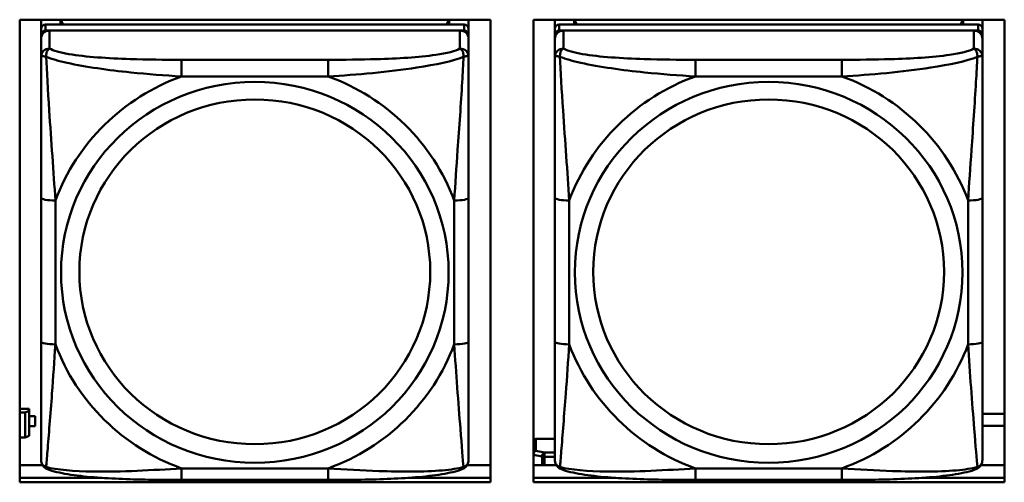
# Model space of a CAD drawing. Header units: inches. Extents: x 0.8 to 72.9, y -5.1 to 48.7.
# Tile 71 of 237: x 48.843 to 50.203, y 9.832 to 10.471. Entities that reach past the tile are written whole.
import ezdxf

# ---------------------------------------------------------------- set-up
doc = ezdxf.new("R2010")
doc.units = ezdxf.units.IN
doc.header["$MEASUREMENT"] = 0
doc.layers.add('Visible Edges(ROSSANSI)', color=7, linetype='Continuous', lineweight=50)
doc.layers.add('Visible Tangent Edges(ROSSANSI)', color=7, linetype='Continuous', lineweight=50)

msp = doc.modelspace()

# ---------------------------------------------------------------- linework, layer by layer
at = {"layer": 'Visible Edges(ROSSANSI)'}
for p, q in [((48.8427, 9.8324), (48.8427, 10.4711)), ((48.8427, 10.4711), (49.4933, 10.4711)), ((48.8723, 10.4586), (48.8723, 10.4711)), ((49.457, 10.4644), (48.8782, 10.4644)), ((48.8989, 10.4644), (48.8989, 10.4711)), ((48.9027, 10.4644), (48.8994, 10.4711)), ((49.4359, 10.4711), (49.4325, 10.4644)), ((49.4363, 10.4711), (49.4363, 10.4644)), ((49.4629, 10.4711), (49.4629, 10.4586)), ((49.4933, 10.4711), (49.4933, 9.8324)), ((49.5527, 9.8324), (49.5527, 10.4711)), ((49.5527, 10.4711), (50.2033, 10.4711)), ((49.5823, 10.4586), (49.5823, 10.4711)), ((50.167, 10.4644), (49.5882, 10.4644)), ((49.6089, 10.4644), (49.6089, 10.4711)), ((49.6127, 10.4644), (49.6094, 10.4711)), ((50.1459, 10.4711), (50.1425, 10.4644)), ((50.1463, 10.4711), (50.1463, 10.4644)), ((50.1729, 10.4711), (50.1729, 10.4586)), ((50.2033, 10.4711), (50.2033, 9.8324)), ((48.8723, 10.4586), (48.8723, 10.4504)), ((48.8723, 10.4446), (48.8723, 10.4504)), ((48.8782, 10.4562), (49.457, 10.4562)), ((49.4511, 10.4562), (48.8841, 10.4562)), ((49.4629, 10.4504), (49.4629, 10.4586)), ((49.4629, 10.4504), (49.4629, 10.4446)), ((49.5823, 10.4586), (49.5823, 10.4504)), ((49.5823, 10.4446), (49.5823, 10.4504)), ((49.5882, 10.4562), (50.167, 10.4562)), ((50.1611, 10.4562), (49.5941, 10.4562)), ((50.1729, 10.4504), (50.1729, 10.4586)), ((50.1729, 10.4504), (50.1729, 10.4446)), ((48.8723, 10.4446), (48.8723, 10.4197)), ((49.4629, 10.4197), (49.4629, 10.4446)), ((49.5823, 10.4446), (49.5823, 10.4197)), ((50.1729, 10.4197), (50.1729, 10.4446)), ((48.8723, 10.2252), (48.8723, 10.0266)), ((49.4629, 10.0266), (49.4629, 10.2252)), ((49.5823, 10.2252), (49.5823, 10.0266)), ((50.1729, 10.0266), (50.1729, 10.2252)), ((48.856, 9.934), (48.8427, 9.934)), ((48.856, 9.934), (48.856, 9.9311)), ((48.8427, 9.9287), (48.8502, 9.9287)), ((48.856, 9.9311), (48.8502, 9.9287)), ((48.8502, 9.9287), (48.8502, 9.8943)), ((48.856, 9.8967), (48.856, 9.9311)), ((48.8641, 9.9237), (48.856, 9.9237)), ((48.856, 9.9235), (48.8641, 9.9235)), ((48.8641, 9.9237), (48.8641, 9.9235)), ((48.8641, 9.9235), (48.8641, 9.9098)), ((50.1729, 9.9268), (50.2033, 9.9268)), ((48.8641, 9.9098), (48.856, 9.9098)), ((50.2033, 9.9103), (50.1729, 9.9103)), ((48.8502, 9.8943), (48.8427, 9.8943)), ((48.8502, 9.8943), (48.856, 9.8967)), ((49.556, 9.8923), (49.5823, 9.8923)), ((48.8427, 9.8561), (48.8742, 9.8561)), ((49.461, 9.8561), (49.4933, 9.8561)), ((49.5527, 9.8561), (49.5842, 9.8561)), ((50.171, 9.8561), (50.2033, 9.8561)), ((48.8427, 9.8385), (48.9563, 9.8385)), ((48.9563, 9.8385), (48.8427, 9.8385)), ((49.379, 9.8385), (49.4933, 9.8385)), ((49.4933, 9.8385), (49.379, 9.8385)), ((49.5527, 9.8385), (49.6663, 9.8385)), ((49.6663, 9.8385), (49.5527, 9.8385)), ((50.089, 9.8385), (50.2033, 9.8385)), ((50.2033, 9.8385), (50.089, 9.8385)), ((49.4933, 9.8324), (48.8427, 9.8324)), ((49.2688, 9.8357), (49.0665, 9.8357)), ((50.2033, 9.8324), (49.5527, 9.8324)), ((49.9788, 9.8357), (49.7765, 9.8357))]:
    msp.add_line(p, q, dxfattribs=at)
for centre, major_axis, start_param, end_param in [((48.8782, 10.4586), (-0.00591, 0), 4.712389, 6.283185), ((49.457, 10.4586), (0.00591, 0), 0, 1.570796), ((49.5882, 10.4586), (-0.00591, 0), 4.712389, 6.283185), ((50.167, 10.4586), (0.00591, 0), 0, 1.570796), ((48.8782, 10.4504), (-0.00591, 0), 4.712389, 6.283185), ((48.8841, 10.4446), (-0.0118, 0), 4.712389, 6.283185), ((49.4511, 10.4446), (0.0118, 0), 0, 1.570796), ((49.457, 10.4504), (0.00591, 0), 0, 1.570796), ((49.5882, 10.4504), (-0.00591, 0), 4.712389, 6.283185), ((49.5941, 10.4446), (-0.0118, 0), 4.712389, 6.283185), ((50.1611, 10.4446), (0.0118, 0), 0, 1.570796), ((50.167, 10.4504), (0.00591, 0), 0, 1.570796), ((49.556, 9.8874), (-0.005, 0), 4.712389, 5.441939)]:
    msp.add_ellipse(centre, major_axis=major_axis, ratio=0.981793, start_param=start_param, end_param=end_param, dxfattribs=at)
for points, knots in [([(48.8723, 10.4197), (48.8723, 10.4106), (48.8723, 10.3953), (48.8723, 10.3782), (48.8723, 10.3518), (48.8723, 10.3215), (48.8723, 10.2921), (48.8723, 10.2696), (48.8723, 10.2472), (48.8723, 10.2252)], [-0.7968224, -0.7968224, -0.7968224, -0.7968224, -0.6514613, -0.6514613, -0.6514613, -0.427691, -0.427691, -0.427691, -0.2569517, -0.2569517, -0.2569517, -0.2569517]), ([(49.4629, 10.2252), (49.4629, 10.2485), (49.4629, 10.2722), (49.4629, 10.2959), (49.4629, 10.327), (49.4629, 10.3593), (49.4629, 10.3861), (49.4629, 10.4), (49.4629, 10.412), (49.4629, 10.4197)], [0.2569537, 0.2569537, 0.2569537, 0.2569537, 0.4371919, 0.4371919, 0.4371919, 0.6739428, 0.6739428, 0.6739428, 0.7963818, 0.7963818, 0.7963818, 0.7963818]), ([(49.5823, 10.4197), (49.5823, 10.4106), (49.5823, 10.3953), (49.5823, 10.3782), (49.5823, 10.3518), (49.5823, 10.3215), (49.5823, 10.2921), (49.5823, 10.2696), (49.5823, 10.2472), (49.5823, 10.2252)], [-0.7968224, -0.7968224, -0.7968224, -0.7968224, -0.6514613, -0.6514613, -0.6514613, -0.427691, -0.427691, -0.427691, -0.2569517, -0.2569517, -0.2569517, -0.2569517]), ([(50.1729, 10.2252), (50.1729, 10.2485), (50.1729, 10.2722), (50.1729, 10.2959), (50.1729, 10.327), (50.1729, 10.3593), (50.1729, 10.3861), (50.1729, 10.4), (50.1729, 10.412), (50.1729, 10.4197)], [0.2569537, 0.2569537, 0.2569537, 0.2569537, 0.4371919, 0.4371919, 0.4371919, 0.6739428, 0.6739428, 0.6739428, 0.7963818, 0.7963818, 0.7963818, 0.7963818]), ([(48.8723, 10.0266), (48.8723, 10.0034), (48.8723, 9.98), (48.8723, 9.9578), (48.8723, 9.9287), (48.8723, 9.9004), (48.8723, 9.8815), (48.8723, 9.8718), (48.8723, 9.8649), (48.8723, 9.8631)], [0.2569537, 0.2569537, 0.2569537, 0.2569537, 0.4371919, 0.4371919, 0.4371919, 0.6739428, 0.6739428, 0.6739428, 0.7963818, 0.7963818, 0.7963818, 0.7963818]), ([(49.4629, 9.8631), (49.4629, 9.8653), (49.4629, 9.8745), (49.4629, 9.8872), (49.4629, 9.9068), (49.4629, 9.9337), (49.4629, 9.9614), (49.4629, 9.9825), (49.4629, 10.0046), (49.4629, 10.0266)], [-0.7968224, -0.7968224, -0.7968224, -0.7968224, -0.6514613, -0.6514613, -0.6514613, -0.427691, -0.427691, -0.427691, -0.2569517, -0.2569517, -0.2569517, -0.2569517]), ([(49.5823, 10.0266), (49.5823, 10.0034), (49.5823, 9.98), (49.5823, 9.9578), (49.5823, 9.9287), (49.5823, 9.9004), (49.5823, 9.8815), (49.5823, 9.8718), (49.5823, 9.8649), (49.5823, 9.8631)], [0.2569537, 0.2569537, 0.2569537, 0.2569537, 0.4371919, 0.4371919, 0.4371919, 0.6739428, 0.6739428, 0.6739428, 0.7963818, 0.7963818, 0.7963818, 0.7963818]), ([(50.1729, 9.8631), (50.1729, 9.8653), (50.1729, 9.8745), (50.1729, 9.8872), (50.1729, 9.9068), (50.1729, 9.9337), (50.1729, 9.9614), (50.1729, 9.9825), (50.1729, 10.0046), (50.1729, 10.0266)], [-0.7968224, -0.7968224, -0.7968224, -0.7968224, -0.6514613, -0.6514613, -0.6514613, -0.427691, -0.427691, -0.427691, -0.2569517, -0.2569517, -0.2569517, -0.2569517]), ([(48.8804, 9.8508), (48.8793, 9.8512), (48.8782, 9.8519), (48.8763, 9.8534), (48.8754, 9.8544), (48.874, 9.8563), (48.8735, 9.8573), (48.8728, 9.8592), (48.8726, 9.8601), (48.8724, 9.8617), (48.8723, 9.8624), (48.8723, 9.8631)], [0.02510739, 0.02510739, 0.02510739, 0.02510739, 0.03073999, 0.03073999, 0.03637259, 0.03637259, 0.0420052, 0.0420052, 0.0476378, 0.0476378, 0.0532704, 0.0532704, 0.0532704, 0.0532704]), ([(49.0665, 9.8357), (49.0529, 9.8357), (49.0393, 9.8357), (49.012, 9.8361), (48.9984, 9.8364), (48.9715, 9.8375), (48.9582, 9.8382), (48.9326, 9.8403), (48.9204, 9.8417), (48.8983, 9.8453), (48.8888, 9.8473), (48.8804, 9.8508)], [0.2569517, 0.2569517, 0.2569517, 0.2569517, 0.3597049, 0.3597049, 0.4624581, 0.4624581, 0.5652112, 0.5652112, 0.6679644, 0.6679644, 0.7707176, 0.7707176, 0.7707176, 0.7707176]), ([(49.4548, 9.8508), (49.4464, 9.8473), (49.4369, 9.8453), (49.4149, 9.8417), (49.4027, 9.8403), (49.377, 9.8382), (49.3637, 9.8375), (49.3369, 9.8364), (49.3233, 9.8361), (49.296, 9.8357), (49.2823, 9.8357), (49.2688, 9.8357)], [-0.7703505, -0.7703505, -0.7703505, -0.7703505, -0.6676711, -0.6676711, -0.5649918, -0.5649918, -0.4623124, -0.4623124, -0.3596331, -0.3596331, -0.2569537, -0.2569537, -0.2569537, -0.2569537]), ([(49.4548, 9.8508), (49.4559, 9.8512), (49.457, 9.8519), (49.459, 9.8534), (49.4598, 9.8544), (49.4612, 9.8563), (49.4617, 9.8573), (49.4624, 9.8592), (49.4626, 9.8601), (49.4628, 9.8617), (49.4629, 9.8624), (49.4629, 9.8631)], [0.02510739, 0.02510739, 0.02510739, 0.02510739, 0.03073999, 0.03073999, 0.03637259, 0.03637259, 0.0420052, 0.0420052, 0.0476378, 0.0476378, 0.0532704, 0.0532704, 0.0532704, 0.0532704]), ([(49.5904, 9.8508), (49.5893, 9.8512), (49.5882, 9.8519), (49.5863, 9.8534), (49.5854, 9.8544), (49.584, 9.8563), (49.5835, 9.8573), (49.5828, 9.8592), (49.5826, 9.8601), (49.5824, 9.8617), (49.5823, 9.8624), (49.5823, 9.8631)], [0.02510739, 0.02510739, 0.02510739, 0.02510739, 0.03073999, 0.03073999, 0.03637259, 0.03637259, 0.0420052, 0.0420052, 0.0476378, 0.0476378, 0.0532704, 0.0532704, 0.0532704, 0.0532704]), ([(49.7765, 9.8357), (49.7629, 9.8357), (49.7493, 9.8357), (49.722, 9.8361), (49.7084, 9.8364), (49.6815, 9.8375), (49.6682, 9.8382), (49.6426, 9.8403), (49.6304, 9.8417), (49.6083, 9.8453), (49.5988, 9.8473), (49.5904, 9.8508)], [0.2569517, 0.2569517, 0.2569517, 0.2569517, 0.3597049, 0.3597049, 0.4624581, 0.4624581, 0.5652112, 0.5652112, 0.6679644, 0.6679644, 0.7707176, 0.7707176, 0.7707176, 0.7707176]), ([(50.1648, 9.8508), (50.1564, 9.8473), (50.1469, 9.8453), (50.1249, 9.8417), (50.1127, 9.8403), (50.087, 9.8382), (50.0737, 9.8375), (50.0469, 9.8364), (50.0333, 9.8361), (50.006, 9.8357), (49.9923, 9.8357), (49.9788, 9.8357)], [-0.7703505, -0.7703505, -0.7703505, -0.7703505, -0.6676711, -0.6676711, -0.5649918, -0.5649918, -0.4623124, -0.4623124, -0.3596331, -0.3596331, -0.2569537, -0.2569537, -0.2569537, -0.2569537]), ([(50.1648, 9.8508), (50.1659, 9.8512), (50.167, 9.8519), (50.169, 9.8534), (50.1698, 9.8544), (50.1712, 9.8563), (50.1717, 9.8573), (50.1724, 9.8592), (50.1726, 9.8601), (50.1728, 9.8617), (50.1729, 9.8624), (50.1729, 9.8631)], [0.02510739, 0.02510739, 0.02510739, 0.02510739, 0.03073999, 0.03073999, 0.03637259, 0.03637259, 0.0420052, 0.0420052, 0.0476378, 0.0476378, 0.0532704, 0.0532704, 0.0532704, 0.0532704])]:
    msp.add_open_spline(points, degree=3, knots=knots, dxfattribs=at)
at = {"layer": 'Visible Tangent Edges(ROSSANSI)'}
for p, q in [((48.8782, 10.4562), (48.8782, 10.4644)), ((49.457, 10.4644), (49.457, 10.4562)), ((49.5882, 10.4562), (49.5882, 10.4644)), ((50.167, 10.4644), (50.167, 10.4562)), ((48.8841, 10.4313), (48.8841, 10.4562)), ((49.4511, 10.4562), (49.4511, 10.4313)), ((49.5941, 10.4313), (49.5941, 10.4562)), ((50.1611, 10.4562), (50.1611, 10.4313)), ((49.0665, 10.4158), (49.0665, 10.3928)), ((49.2688, 10.4158), (49.0665, 10.4158)), ((49.2688, 10.4158), (49.2688, 10.3928)), ((49.7765, 10.4158), (49.7765, 10.3928)), ((49.9788, 10.4158), (49.7765, 10.4158)), ((49.9788, 10.4158), (49.9788, 10.3928)), ((49.0665, 10.3928), (49.2688, 10.3928)), ((49.7765, 10.3928), (49.9788, 10.3928)), ((48.892, 10.0229), (48.892, 10.2215)), ((49.4432, 10.2215), (49.4432, 10.0229)), ((49.602, 10.0229), (49.602, 10.2215)), ((50.1532, 10.2215), (50.1532, 10.0229)), ((49.556, 9.8757), (49.556, 9.8923)), ((49.5527, 9.8701), (49.5646, 9.8678)), ((49.5681, 9.8734), (49.556, 9.8757)), ((49.5646, 9.8678), (49.5646, 9.8561)), ((49.5681, 9.8734), (49.5681, 9.8676)), ((49.5823, 9.8734), (49.5681, 9.8734)), ((49.5681, 9.8676), (49.5823, 9.8676)), ((49.5681, 9.8561), (49.5681, 9.8676)), ((49.2688, 9.8516), (49.0665, 9.8516)), ((49.0665, 9.8357), (49.0665, 9.8516)), ((49.2688, 9.8357), (49.2688, 9.8516)), ((49.9788, 9.8516), (49.7765, 9.8516)), ((49.7765, 9.8357), (49.7765, 9.8516)), ((49.9788, 9.8357), (49.9788, 9.8516))]:
    msp.add_line(p, q, dxfattribs=at)
for centre, major_axis, ratio, start_param, end_param in [((48.8841, 10.4197), (-0.0118, 0), 0.981793, 4.712389, 6.283185), ((49.4511, 10.4197), (0.0118, 0), 0.981793, 0, 1.570796), ((49.5941, 10.4197), (-0.0118, 0), 0.981793, 4.712389, 6.283185), ((50.1611, 10.4197), (0.0118, 0), 0.981793, 0, 1.570796), ((49.1676, 10.1222), (-0.2936, 0), 0.981793, 5.064156, 5.931419), ((49.1676, 10.1222), (0.2936, 0), 0.981793, 0.351767, 1.21903), ((49.8776, 10.1222), (-0.2936, 0), 0.981793, 5.064156, 5.931419), ((49.8776, 10.1222), (0.2936, 0), 0.981793, 0.351767, 1.21903), ((48.892, 10.2252), (-0.0197, 0), 0.189952, 0, 1.570796), ((49.4432, 10.2252), (0.0197, 0), 0.189952, 4.712389, 6.283185), ((49.602, 10.2252), (-0.0197, 0), 0.189952, 0, 1.570796), ((50.1532, 10.2252), (0.0197, 0), 0.189952, 4.712389, 6.283185), ((48.892, 10.0266), (-0.0197, 0), 0.189952, 0, 1.570796), ((49.1676, 10.1222), (-0.2936, 0), 0.981793, 0.351767, 1.21903), ((49.1676, 10.1222), (0.2936, 0), 0.981793, 5.064156, 5.931419), ((49.4432, 10.0266), (0.0197, 0), 0.189952, 4.712389, 6.283185), ((49.602, 10.0266), (-0.0197, 0), 0.189952, 0, 1.570796), ((49.8776, 10.1222), (-0.2936, 0), 0.981793, 0.351767, 1.21903), ((49.8776, 10.1222), (0.2936, 0), 0.981793, 5.064156, 5.931419), ((50.1532, 10.0266), (0.0197, 0), 0.189952, 4.712389, 6.283185), ((49.556, 9.8708), (0.00093, 0.00491), 0.694233, 0.267078, 1.497477), ((49.556, 9.8708), (-0.005, 0), 0.981793, 4.712389, 5.441939), ((49.5681, 9.8685), (0.00093, 0.00491), 0.694233, 0.267078, 1.837874), ((49.5681, 9.8685), (0.005, 0), 0.189952, 3.926991, 4.712389)]:
    msp.add_ellipse(centre, major_axis=major_axis, ratio=ratio, start_param=start_param, end_param=end_param, dxfattribs=at)
for centre, major_axis in [((49.1676, 10.1222), (-0.2678, 0)), ((49.8776, 10.1222), (-0.2678, 0)), ((49.1676, 10.123), (-0.2424, 0)), ((49.8776, 10.123), (-0.2424, 0))]:
    msp.add_ellipse(centre, major_axis=major_axis, ratio=0.981793, dxfattribs=at)
for points, knots in [([(48.8792, 10.4198), (48.8792, 10.4209), (48.8792, 10.4219), (48.8795, 10.4239), (48.8797, 10.4249), (48.8801, 10.4264), (48.8803, 10.4269), (48.8806, 10.4276), (48.8807, 10.4278), (48.881, 10.4284), (48.8813, 10.4287), (48.8818, 10.4295), (48.8822, 10.4299), (48.8831, 10.4307), (48.8836, 10.431), (48.8841, 10.4313)], [-0.00023197, -0.00023197, -0.00023197, -0.00023197, 0.00913095, 0.00913095, 0.01983142, 0.01983142, 0.02651922, 0.02651922, 0.02986312, 0.02986312, 0.03521335, 0.03521335, 0.04377373, 0.04377373, 0.0532704, 0.0532704, 0.0532704, 0.0532704]), ([(49.0665, 10.4158), (49.0428, 10.4158), (49.0188, 10.416), (48.9955, 10.4168), (48.9648, 10.4177), (48.9339, 10.4197), (48.9106, 10.4237), (48.8986, 10.4258), (48.889, 10.4284), (48.8841, 10.4313)], [0.2569537, 0.2569537, 0.2569537, 0.2569537, 0.4371919, 0.4371919, 0.4371919, 0.6739428, 0.6739428, 0.6739428, 0.7963818, 0.7963818, 0.7963818, 0.7963818]), ([(49.4511, 10.4313), (49.4453, 10.4278), (49.4329, 10.4248), (49.4176, 10.4226), (49.3942, 10.4192), (49.3651, 10.4175), (49.336, 10.4166), (49.3138, 10.416), (49.2912, 10.4158), (49.2688, 10.4158)], [-0.7968224, -0.7968224, -0.7968224, -0.7968224, -0.6514613, -0.6514613, -0.6514613, -0.427691, -0.427691, -0.427691, -0.2569517, -0.2569517, -0.2569517, -0.2569517]), ([(49.4511, 10.4313), (49.4516, 10.431), (49.4521, 10.4307), (49.453, 10.4299), (49.4534, 10.4295), (49.454, 10.4287), (49.4542, 10.4284), (49.4545, 10.4278), (49.4546, 10.4276), (49.4549, 10.4269), (49.4551, 10.4264), (49.4556, 10.4249), (49.4558, 10.4239), (49.456, 10.4219), (49.4561, 10.4209), (49.456, 10.4198)], [-0.0532704, -0.0532704, -0.0532704, -0.0532704, -0.04377373, -0.04377373, -0.03521335, -0.03521335, -0.02986312, -0.02986312, -0.02651922, -0.02651922, -0.01983142, -0.01983142, -0.00913095, -0.00913095, 0.00023197, 0.00023197, 0.00023197, 0.00023197]), ([(49.5892, 10.4198), (49.5892, 10.4209), (49.5892, 10.4219), (49.5895, 10.4239), (49.5897, 10.4249), (49.5901, 10.4264), (49.5903, 10.4269), (49.5906, 10.4276), (49.5907, 10.4278), (49.591, 10.4284), (49.5913, 10.4287), (49.5918, 10.4295), (49.5922, 10.4299), (49.5931, 10.4307), (49.5936, 10.431), (49.5941, 10.4313)], [-0.00023197, -0.00023197, -0.00023197, -0.00023197, 0.00913095, 0.00913095, 0.01983142, 0.01983142, 0.02651922, 0.02651922, 0.02986312, 0.02986312, 0.03521335, 0.03521335, 0.04377373, 0.04377373, 0.0532704, 0.0532704, 0.0532704, 0.0532704]), ([(49.7765, 10.4158), (49.7528, 10.4158), (49.7288, 10.416), (49.7055, 10.4168), (49.6748, 10.4177), (49.6439, 10.4197), (49.6206, 10.4237), (49.6086, 10.4258), (49.599, 10.4284), (49.5941, 10.4313)], [0.2569537, 0.2569537, 0.2569537, 0.2569537, 0.4371919, 0.4371919, 0.4371919, 0.6739428, 0.6739428, 0.6739428, 0.7963818, 0.7963818, 0.7963818, 0.7963818]), ([(50.1611, 10.4313), (50.1553, 10.4278), (50.1429, 10.4248), (50.1276, 10.4226), (50.1042, 10.4192), (50.0751, 10.4175), (50.046, 10.4166), (50.0238, 10.416), (50.0012, 10.4158), (49.9788, 10.4158)], [-0.7968224, -0.7968224, -0.7968224, -0.7968224, -0.6514613, -0.6514613, -0.6514613, -0.427691, -0.427691, -0.427691, -0.2569517, -0.2569517, -0.2569517, -0.2569517]), ([(50.1611, 10.4313), (50.1616, 10.431), (50.1621, 10.4307), (50.163, 10.4299), (50.1634, 10.4295), (50.164, 10.4287), (50.1642, 10.4284), (50.1645, 10.4278), (50.1646, 10.4276), (50.1649, 10.4269), (50.1651, 10.4264), (50.1656, 10.4249), (50.1658, 10.4239), (50.166, 10.4219), (50.1661, 10.4209), (50.166, 10.4198)], [-0.0532704, -0.0532704, -0.0532704, -0.0532704, -0.04377373, -0.04377373, -0.03521335, -0.03521335, -0.02986312, -0.02986312, -0.02651922, -0.02651922, -0.01983142, -0.01983142, -0.00913095, -0.00913095, 0.00023197, 0.00023197, 0.00023197, 0.00023197]), ([(48.8723, 10.4197), (48.8723, 10.42), (48.8724, 10.4202), (48.8727, 10.4205), (48.8728, 10.4207), (48.8732, 10.4208), (48.8734, 10.4209), (48.8737, 10.4209), (48.8738, 10.4209), (48.8742, 10.4209), (48.8746, 10.4209), (48.8755, 10.4208), (48.8761, 10.4207), (48.8776, 10.4203), (48.8783, 10.4201), (48.8792, 10.4198)], [-0.0532704, -0.0532704, -0.0532704, -0.0532704, -0.04377373, -0.04377373, -0.03521335, -0.03521335, -0.02986312, -0.02986312, -0.02651922, -0.02651922, -0.01983142, -0.01983142, -0.00913095, -0.00913095, 0.00023197, 0.00023197, 0.00023197, 0.00023197]), ([(48.8792, 10.4198), (48.8868, 10.4169), (48.8969, 10.414), (48.9339, 10.4058), (48.9656, 10.4015), (49.0199, 10.3959), (49.0431, 10.3941), (49.0665, 10.3928)], [-0.7478145, -0.7478145, -0.7478145, -0.7478145, -0.6493253, -0.6493253, -0.427691, -0.427691, -0.2569537, -0.2569537, -0.2569537, -0.2569537]), ([(48.892, 10.2215), (48.8896, 10.2612), (48.8863, 10.3034), (48.8817, 10.3733), (48.8801, 10.4008), (48.8792, 10.4198)], [0.2569517, 0.2569517, 0.2569517, 0.2569517, 0.5559983, 0.5559983, 0.7482818, 0.7482818, 0.7482818, 0.7482818]), ([(49.2688, 10.3928), (49.3092, 10.3951), (49.3516, 10.3989), (49.4173, 10.4089), (49.4417, 10.414), (49.456, 10.4198)], [0.2569517, 0.2569517, 0.2569517, 0.2569517, 0.5559983, 0.5559983, 0.7482818, 0.7482818, 0.7482818, 0.7482818]), ([(49.456, 10.4198), (49.4555, 10.4098), (49.4549, 10.3977), (49.4524, 10.3556), (49.4501, 10.3225), (49.4462, 10.2674), (49.4446, 10.2444), (49.4432, 10.2215)], [-0.7478145, -0.7478145, -0.7478145, -0.7478145, -0.6493253, -0.6493253, -0.427691, -0.427691, -0.2569537, -0.2569537, -0.2569537, -0.2569537]), ([(49.456, 10.4198), (49.4569, 10.4201), (49.4576, 10.4203), (49.4591, 10.4207), (49.4597, 10.4208), (49.4607, 10.4209), (49.461, 10.4209), (49.4614, 10.4209), (49.4615, 10.4209), (49.4618, 10.4209), (49.462, 10.4208), (49.4624, 10.4207), (49.4626, 10.4205), (49.4628, 10.4202), (49.4629, 10.42), (49.4629, 10.4197)], [-0.00023197, -0.00023197, -0.00023197, -0.00023197, 0.00913095, 0.00913095, 0.01983142, 0.01983142, 0.02651922, 0.02651922, 0.02986312, 0.02986312, 0.03521335, 0.03521335, 0.04377373, 0.04377373, 0.0532704, 0.0532704, 0.0532704, 0.0532704]), ([(49.5823, 10.4197), (49.5823, 10.42), (49.5824, 10.4202), (49.5827, 10.4205), (49.5828, 10.4207), (49.5832, 10.4208), (49.5834, 10.4209), (49.5837, 10.4209), (49.5838, 10.4209), (49.5842, 10.4209), (49.5846, 10.4209), (49.5855, 10.4208), (49.5861, 10.4207), (49.5876, 10.4203), (49.5883, 10.4201), (49.5892, 10.4198)], [-0.0532704, -0.0532704, -0.0532704, -0.0532704, -0.04377373, -0.04377373, -0.03521335, -0.03521335, -0.02986312, -0.02986312, -0.02651922, -0.02651922, -0.01983142, -0.01983142, -0.00913095, -0.00913095, 0.00023197, 0.00023197, 0.00023197, 0.00023197]), ([(49.5892, 10.4198), (49.5968, 10.4169), (49.6069, 10.414), (49.6439, 10.4058), (49.6756, 10.4015), (49.7299, 10.3959), (49.7531, 10.3941), (49.7765, 10.3928)], [-0.7478145, -0.7478145, -0.7478145, -0.7478145, -0.6493253, -0.6493253, -0.427691, -0.427691, -0.2569537, -0.2569537, -0.2569537, -0.2569537]), ([(49.602, 10.2215), (49.5996, 10.2612), (49.5963, 10.3034), (49.5917, 10.3733), (49.5901, 10.4008), (49.5892, 10.4198)], [0.2569517, 0.2569517, 0.2569517, 0.2569517, 0.5559983, 0.5559983, 0.7482818, 0.7482818, 0.7482818, 0.7482818]), ([(49.9788, 10.3928), (50.0192, 10.3951), (50.0616, 10.3989), (50.1273, 10.4089), (50.1517, 10.414), (50.166, 10.4198)], [0.2569517, 0.2569517, 0.2569517, 0.2569517, 0.5559983, 0.5559983, 0.7482818, 0.7482818, 0.7482818, 0.7482818]), ([(50.166, 10.4198), (50.1655, 10.4098), (50.1649, 10.3977), (50.1624, 10.3556), (50.1601, 10.3225), (50.1562, 10.2674), (50.1546, 10.2444), (50.1532, 10.2215)], [-0.7478145, -0.7478145, -0.7478145, -0.7478145, -0.6493253, -0.6493253, -0.427691, -0.427691, -0.2569537, -0.2569537, -0.2569537, -0.2569537]), ([(50.166, 10.4198), (50.1669, 10.4201), (50.1676, 10.4203), (50.1691, 10.4207), (50.1697, 10.4208), (50.1707, 10.4209), (50.171, 10.4209), (50.1714, 10.4209), (50.1715, 10.4209), (50.1718, 10.4209), (50.172, 10.4208), (50.1724, 10.4207), (50.1726, 10.4205), (50.1728, 10.4202), (50.1729, 10.42), (50.1729, 10.4197)], [-0.00023197, -0.00023197, -0.00023197, -0.00023197, 0.00913095, 0.00913095, 0.01983142, 0.01983142, 0.02651922, 0.02651922, 0.02986312, 0.02986312, 0.03521335, 0.03521335, 0.04377373, 0.04377373, 0.0532704, 0.0532704, 0.0532704, 0.0532704]), ([(48.8792, 9.8535), (48.8797, 9.8585), (48.8803, 9.8661), (48.8828, 9.8967), (48.8851, 9.9258), (48.889, 9.9773), (48.8906, 9.9999), (48.892, 10.0229)], [-0.7478145, -0.7478145, -0.7478145, -0.7478145, -0.6493253, -0.6493253, -0.427691, -0.427691, -0.2569537, -0.2569537, -0.2569537, -0.2569537]), ([(49.4432, 10.0229), (49.4456, 9.9831), (49.4489, 9.9421), (49.4535, 9.8831), (49.4551, 9.8627), (49.456, 9.8535)], [0.2569517, 0.2569517, 0.2569517, 0.2569517, 0.5559983, 0.5559983, 0.7482818, 0.7482818, 0.7482818, 0.7482818]), ([(49.5892, 9.8535), (49.5897, 9.8585), (49.5903, 9.8661), (49.5928, 9.8967), (49.5951, 9.9258), (49.599, 9.9773), (49.6006, 9.9999), (49.602, 10.0229)], [-0.7478145, -0.7478145, -0.7478145, -0.7478145, -0.6493253, -0.6493253, -0.427691, -0.427691, -0.2569537, -0.2569537, -0.2569537, -0.2569537]), ([(50.1532, 10.0229), (50.1556, 9.9831), (50.1589, 9.9421), (50.1635, 9.8831), (50.1651, 9.8627), (50.166, 9.8535)], [0.2569517, 0.2569517, 0.2569517, 0.2569517, 0.5559983, 0.5559983, 0.7482818, 0.7482818, 0.7482818, 0.7482818]), ([(48.8792, 9.8535), (48.8783, 9.8537), (48.8776, 9.854), (48.8761, 9.8549), (48.8755, 9.8554), (48.8746, 9.8564), (48.8742, 9.8568), (48.8738, 9.8574), (48.8737, 9.8576), (48.8734, 9.8582), (48.8732, 9.8585), (48.8728, 9.8595), (48.8727, 9.8601), (48.8724, 9.8615), (48.8723, 9.8623), (48.8723, 9.8631)], [-0.00023197, -0.00023197, -0.00023197, -0.00023197, 0.00913095, 0.00913095, 0.01983142, 0.01983142, 0.02651922, 0.02651922, 0.02986312, 0.02986312, 0.03521335, 0.03521335, 0.04377373, 0.04377373, 0.0532704, 0.0532704, 0.0532704, 0.0532704]), ([(48.8804, 9.8508), (48.8802, 9.8509), (48.8801, 9.851), (48.8797, 9.8513), (48.8795, 9.8516), (48.8792, 9.8524), (48.8792, 9.8529), (48.8792, 9.8535)], [-0.02510739, -0.02510739, -0.02510739, -0.02510739, -0.01983142, -0.01983142, -0.00913095, -0.00913095, 0.00023197, 0.00023197, 0.00023197, 0.00023197]), ([(49.0665, 9.8516), (49.026, 9.8492), (48.9836, 9.8466), (48.918, 9.8476), (48.8935, 9.8495), (48.8792, 9.8535)], [0.2569517, 0.2569517, 0.2569517, 0.2569517, 0.5559983, 0.5559983, 0.7482818, 0.7482818, 0.7482818, 0.7482818]), ([(49.456, 9.8535), (49.4484, 9.8515), (49.4384, 9.8499), (49.4013, 9.8466), (49.3696, 9.8468), (49.3154, 9.8488), (49.2921, 9.8502), (49.2688, 9.8516)], [-0.7478145, -0.7478145, -0.7478145, -0.7478145, -0.6493253, -0.6493253, -0.427691, -0.427691, -0.2569537, -0.2569537, -0.2569537, -0.2569537]), ([(49.456, 9.8535), (49.4561, 9.8529), (49.456, 9.8524), (49.4558, 9.8516), (49.4556, 9.8513), (49.4552, 9.851), (49.455, 9.8509), (49.4548, 9.8508)], [-0.00023197, -0.00023197, -0.00023197, -0.00023197, 0.00913095, 0.00913095, 0.01983142, 0.01983142, 0.02510739, 0.02510739, 0.02510739, 0.02510739]), ([(49.4629, 9.8631), (49.4629, 9.8623), (49.4628, 9.8615), (49.4626, 9.8601), (49.4624, 9.8595), (49.462, 9.8585), (49.4618, 9.8582), (49.4615, 9.8576), (49.4614, 9.8574), (49.461, 9.8568), (49.4607, 9.8564), (49.4597, 9.8554), (49.4591, 9.8549), (49.4576, 9.854), (49.4569, 9.8537), (49.456, 9.8535)], [-0.0532704, -0.0532704, -0.0532704, -0.0532704, -0.04377373, -0.04377373, -0.03521335, -0.03521335, -0.02986312, -0.02986312, -0.02651922, -0.02651922, -0.01983142, -0.01983142, -0.00913095, -0.00913095, 0.00023197, 0.00023197, 0.00023197, 0.00023197]), ([(49.5892, 9.8535), (49.5883, 9.8537), (49.5876, 9.854), (49.5861, 9.8549), (49.5855, 9.8554), (49.5846, 9.8564), (49.5842, 9.8568), (49.5838, 9.8574), (49.5837, 9.8576), (49.5834, 9.8582), (49.5832, 9.8585), (49.5828, 9.8595), (49.5827, 9.8601), (49.5824, 9.8615), (49.5823, 9.8623), (49.5823, 9.8631)], [-0.00023197, -0.00023197, -0.00023197, -0.00023197, 0.00913095, 0.00913095, 0.01983142, 0.01983142, 0.02651922, 0.02651922, 0.02986312, 0.02986312, 0.03521335, 0.03521335, 0.04377373, 0.04377373, 0.0532704, 0.0532704, 0.0532704, 0.0532704]), ([(49.5904, 9.8508), (49.5902, 9.8509), (49.5901, 9.851), (49.5897, 9.8513), (49.5895, 9.8516), (49.5892, 9.8524), (49.5892, 9.8529), (49.5892, 9.8535)], [-0.02510739, -0.02510739, -0.02510739, -0.02510739, -0.01983142, -0.01983142, -0.00913095, -0.00913095, 0.00023197, 0.00023197, 0.00023197, 0.00023197]), ([(49.7765, 9.8516), (49.736, 9.8492), (49.6936, 9.8466), (49.628, 9.8476), (49.6035, 9.8495), (49.5892, 9.8535)], [0.2569517, 0.2569517, 0.2569517, 0.2569517, 0.5559983, 0.5559983, 0.7482818, 0.7482818, 0.7482818, 0.7482818]), ([(50.166, 9.8535), (50.1584, 9.8515), (50.1484, 9.8499), (50.1113, 9.8466), (50.0796, 9.8468), (50.0254, 9.8488), (50.0021, 9.8502), (49.9788, 9.8516)], [-0.7478145, -0.7478145, -0.7478145, -0.7478145, -0.6493253, -0.6493253, -0.427691, -0.427691, -0.2569537, -0.2569537, -0.2569537, -0.2569537]), ([(50.166, 9.8535), (50.1661, 9.8529), (50.166, 9.8524), (50.1658, 9.8516), (50.1656, 9.8513), (50.1652, 9.851), (50.165, 9.8509), (50.1648, 9.8508)], [-0.00023197, -0.00023197, -0.00023197, -0.00023197, 0.00913095, 0.00913095, 0.01983142, 0.01983142, 0.02510739, 0.02510739, 0.02510739, 0.02510739]), ([(50.1729, 9.8631), (50.1729, 9.8623), (50.1728, 9.8615), (50.1726, 9.8601), (50.1724, 9.8595), (50.172, 9.8585), (50.1718, 9.8582), (50.1715, 9.8576), (50.1714, 9.8574), (50.171, 9.8568), (50.1707, 9.8564), (50.1697, 9.8554), (50.1691, 9.8549), (50.1676, 9.854), (50.1669, 9.8537), (50.166, 9.8535)], [-0.0532704, -0.0532704, -0.0532704, -0.0532704, -0.04377373, -0.04377373, -0.03521335, -0.03521335, -0.02986312, -0.02986312, -0.02651922, -0.02651922, -0.01983142, -0.01983142, -0.00913095, -0.00913095, 0.00023197, 0.00023197, 0.00023197, 0.00023197])]:
    msp.add_open_spline(points, degree=3, knots=knots, dxfattribs=at)

doc.saveas('drawing.dxf')
